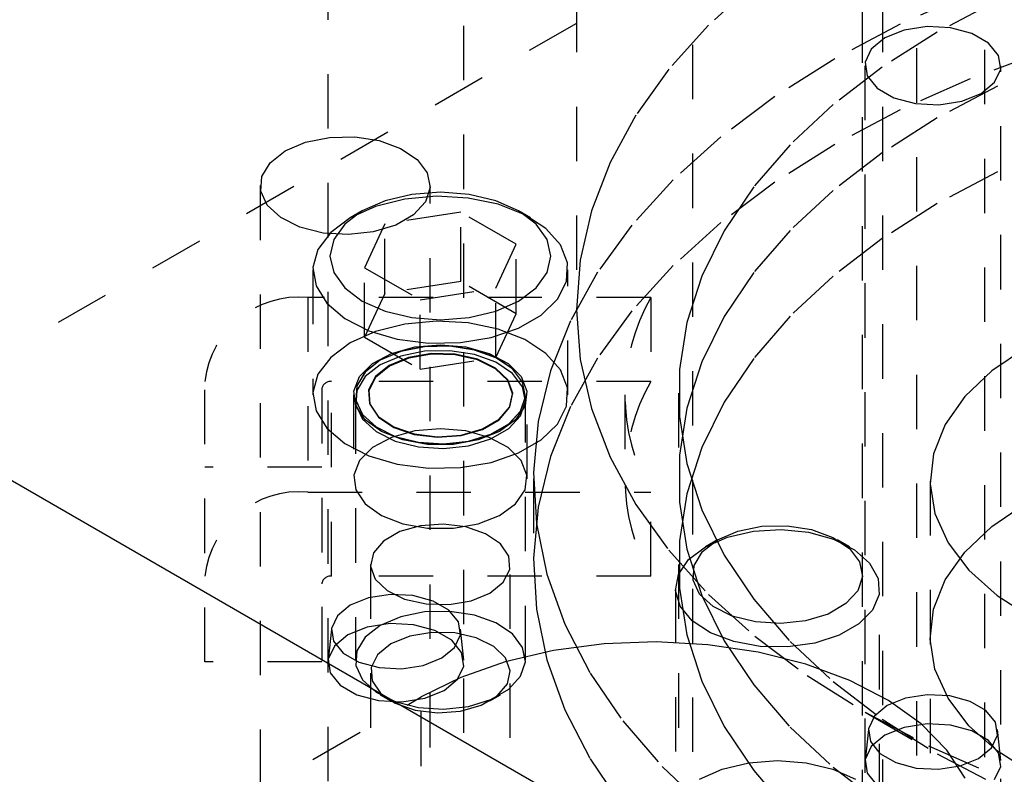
# Model space of a CAD drawing. Header units: inches. Extents: x 1907 to 2452, y -210 to -54.
# Tile 187 of 256: x 1984.35 to 1986.16, y -188.1 to -186.71. Entities that reach past the tile are written whole.
import ezdxf

# ---------------------------------------------------------------- set-up
doc = ezdxf.new("R2010")
doc.units = ezdxf.units.IN
doc.header["$LTSCALE"] = 0.5
doc.header["$MEASUREMENT"] = 0
doc.linetypes.add('HIDDEN', pattern=[0.225, 0.15, -0.075])
doc.layers.add('SID-M-H', color=4, linetype='HIDDEN')
doc.layers.add('SID-M-S', color=105, linetype='Continuous')

msp = doc.modelspace()

# ---------------------------------------------------------------- linework, layer by layer
at = {"layer": 'SID-M-H'}
for p, q in [((1991.78034, -183.01837), (1981.30762, -189.06414)), ((1985.37165, -184.87116), (1985.37165, -187.24443)), ((1985.93415, -184.87116), (1985.93415, -189.27844)), ((1985.99665, -185.16383), (1985.99665, -188.57961)), ((1986.12165, -185.16674), (1986.12165, -188.57798)), ((1985.58514, -186.5574), (1985.58514, -188.19049)), ((1985.89764, -188.19049), (1985.89764, -186.5574)), ((1984.91494, -186.61129), (1984.91494, -189.02245)), ((1985.16494, -189.02245), (1985.16494, -186.61129)), ((1985.69944, -186.64428), (1985.61448, -186.72127)), ((1986.09553, -186.66216), (1985.96658, -186.71949)), ((1986.14602, -186.67583), (1986.0351, -186.7342)), ((1985.61448, -186.72127), (1985.54147, -186.80223)), ((1985.96658, -186.71949), (1985.84666, -186.78301)), ((1986.0351, -186.7342), (1985.93398, -186.79824)), ((1986.23253, -186.76904), (1986.09553, -186.81976)), ((1985.84666, -186.78301), (1985.73663, -186.85224)), ((1985.90207, -186.79579), (1985.90207, -189.20696)), ((1986.2658, -186.7812), (1986.14602, -186.83342)), ((1986.15207, -189.20696), (1986.15207, -186.79579)), ((1985.54147, -186.80223), (1985.48096, -186.88657)), ((1985.93398, -186.79824), (1985.84353, -186.86738)), ((1986.09553, -186.81976), (1985.96658, -186.87709)), ((1986.14602, -186.83342), (1986.0351, -186.8918)), ((1985.73663, -186.85224), (1985.63732, -186.92668)), ((1985.84353, -186.86738), (1985.76451, -186.94106)), ((1985.48096, -186.88657), (1985.43341, -186.97362)), ((1985.96658, -186.87709), (1985.84666, -186.9406)), ((1986.0351, -186.8918), (1985.93398, -186.95583)), ((1985.63732, -186.92668), (1985.54946, -187.00577)), ((1985.76451, -186.94106), (1985.69761, -187.01862)), ((1985.84666, -186.9406), (1985.73663, -187.00984)), ((1986.2658, -186.9388), (1986.14602, -186.99101)), ((1985.93398, -186.95583), (1985.84353, -187.02498)), ((1985.43341, -186.97362), (1985.39918, -187.06274)), ((1986.14602, -186.99101), (1986.0351, -187.04939)), ((1985.54946, -187.00577), (1985.47371, -187.08893)), ((1985.73663, -187.00984), (1985.63732, -187.08427)), ((1984.79036, -187.01623), (1984.79036, -188.64931)), ((1985.06908, -187.03237), (1985.02009, -187.04408)), ((1985.12165, -187.02837), (1985.06908, -187.03237)), ((1985.10286, -188.64931), (1985.10286, -187.01623)), ((1985.17422, -187.03237), (1985.12165, -187.02837)), ((1985.22321, -187.04408), (1985.17422, -187.03237)), ((1985.69761, -187.01862), (1985.64339, -187.09942)), ((1985.84353, -187.02498), (1985.76451, -187.09865)), ((1985.02009, -187.04408), (1984.97802, -187.06272)), ((1985.05626, -187.04122), (1985.00234, -187.05469)), ((1985.11429, -187.03591), (1985.05626, -187.04122)), ((1985.17278, -187.03911), (1985.11429, -187.03591)), ((1985.22805, -187.05059), (1985.17278, -187.03911)), ((1985.26528, -187.06272), (1985.22321, -187.04408)), ((1985.27664, -187.06966), (1985.22805, -187.05059)), ((1986.0351, -187.04939), (1985.93398, -187.11342)), ((1984.97802, -187.06272), (1984.94574, -187.087)), ((1984.97799, -187.06273), (1984.95589, -187.07549)), ((1985.00234, -187.05469), (1984.95592, -187.07548)), ((1985.15901, -187.06515), (1985.01959, -187.08671)), ((1985.26107, -187.12407), (1985.15901, -187.06515)), ((1985.15901, -187.19273), (1985.15901, -187.06515)), ((1985.29756, -187.087), (1985.26528, -187.06272)), ((1985.2874, -187.07549), (1985.2653, -187.06273)), ((1985.39918, -187.06274), (1985.37855, -187.15324)), ((1984.95592, -187.07548), (1984.91991, -187.10228)), ((1984.94574, -187.087), (1984.92544, -187.11528)), ((1985.01959, -187.08671), (1984.98223, -187.1672)), ((1985.01959, -187.2143), (1985.01959, -187.08671)), ((1985.3155, -187.0951), (1985.27664, -187.06966)), ((1985.31785, -187.11528), (1985.29756, -187.087)), ((1985.63732, -187.08427), (1985.54946, -187.16336)), ((1984.91991, -187.10228), (1984.89658, -187.1334)), ((1985.34217, -187.12532), (1985.3155, -187.0951)), ((1985.47371, -187.08893), (1985.41062, -187.17554)), ((1985.64339, -187.09942), (1985.60231, -187.18276)), ((1985.76451, -187.09865), (1985.69761, -187.17621)), ((1984.92544, -187.11528), (1984.91852, -187.14563)), ((1985.32477, -187.14563), (1985.31785, -187.11528)), ((1985.93398, -187.11342), (1985.84353, -187.18257)), ((1984.89658, -187.1334), (1984.88739, -187.1669)), ((1985.22371, -187.20455), (1985.26107, -187.12407)), ((1985.26107, -187.25165), (1985.26107, -187.12407)), ((1985.35498, -187.15842), (1985.34217, -187.12532)), ((1984.91852, -187.14563), (1984.92544, -187.17598)), ((1985.31785, -187.17598), (1985.32477, -187.14563)), ((1985.35314, -187.19232), (1985.35498, -187.15842)), ((1985.37855, -187.15324), (1985.37165, -187.24443)), ((1984.88727, -187.17115), (1984.88727, -187.4008)), ((1984.88739, -187.1669), (1984.89292, -187.20066)), ((1984.92544, -187.17598), (1984.94574, -187.20426)), ((1984.98223, -187.1672), (1985.08429, -187.22612)), ((1984.98223, -187.29478), (1984.98223, -187.1672)), ((1985.29756, -187.20426), (1985.31785, -187.17598)), ((1985.35602, -187.4008), (1985.35602, -187.17115)), ((1985.41062, -187.17554), (1985.36066, -187.26495)), ((1985.54946, -187.16336), (1985.47371, -187.24652)), ((1985.69761, -187.17621), (1985.64339, -187.25701)), ((1985.15901, -187.19273), (1985.01959, -187.2143)), ((1985.26107, -187.25165), (1985.15901, -187.19273)), ((1985.33675, -187.22488), (1985.35314, -187.19232)), ((1985.60231, -187.18276), (1985.57473, -187.26793)), ((1985.84353, -187.18257), (1985.76451, -187.25624)), ((1984.89292, -187.20066), (1984.91282, -187.23258)), ((1984.94574, -187.20426), (1984.97802, -187.22855)), ((1985.01959, -187.2143), (1984.98223, -187.29478)), ((1985.08429, -187.22612), (1985.22371, -187.20455)), ((1985.22371, -187.33214), (1985.22371, -187.20455)), ((1985.26528, -187.22855), (1985.29756, -187.20426)), ((1984.87765, -187.22184), (1984.87765, -187.57976)), ((1985.50836, -187.22184), (1984.87765, -187.22184)), ((1984.97802, -187.22855), (1985.02009, -187.24718)), ((1985.08429, -187.3537), (1985.08429, -187.22612)), ((1985.22321, -187.24718), (1985.26528, -187.22855)), ((1985.30684, -187.25408), (1985.33675, -187.22488)), ((1985.50836, -187.22184), (1985.50836, -187.37617)), ((1984.91282, -187.23258), (1984.94584, -187.26063)), ((1985.02009, -187.24718), (1985.06908, -187.2589)), ((1985.17422, -187.2589), (1985.22321, -187.24718)), ((1985.37165, -187.24443), (1985.37855, -187.33563)), ((1985.47371, -187.24652), (1985.41062, -187.33313)), ((1984.94584, -187.26063), (1984.98991, -187.28305)), ((1985.11429, -187.26557), (1985.05626, -187.27087)), ((1985.06908, -187.2589), (1985.12165, -187.26289)), ((1985.17278, -187.26876), (1985.11429, -187.26557)), ((1985.12165, -187.26289), (1985.17422, -187.2589)), ((1985.22371, -187.33214), (1985.26107, -187.25165)), ((1985.2653, -187.27806), (1985.30684, -187.25408)), ((1985.36066, -187.26495), (1985.3242, -187.35652)), ((1985.57473, -187.26793), (1985.56088, -187.35421)), ((1985.64339, -187.25701), (1985.60231, -187.34035)), ((1985.76451, -187.25624), (1985.69761, -187.3338)), ((1985.00234, -187.28434), (1984.95592, -187.30513)), ((1984.98991, -187.28305), (1985.04226, -187.29845)), ((1985.05626, -187.27087), (1985.00234, -187.28434)), ((1985.22805, -187.28025), (1985.17278, -187.26876)), ((1985.21473, -187.29532), (1985.2653, -187.27806)), ((1985.27664, -187.29931), (1985.22805, -187.28025)), ((1984.98223, -187.29478), (1985.08429, -187.3537)), ((1985.04226, -187.29845), (1985.09959, -187.30585)), ((1985.09959, -187.30585), (1985.15831, -187.30479)), ((1985.15831, -187.30479), (1985.21473, -187.29532)), ((1985.3155, -187.32475), (1985.27664, -187.29931)), ((1984.95592, -187.30513), (1984.91991, -187.33193)), ((1985.04864, -187.32105), (1985.01116, -187.33702)), ((1985.04864, -187.32137), (1985.01116, -187.33734)), ((1985.0318, -187.32472), (1985.07463, -187.31281)), ((1985.0926, -187.31217), (1985.04864, -187.32105)), ((1985.0926, -187.31249), (1985.04864, -187.32137)), ((1985.0926, -187.32074), (1985.04864, -187.32962)), ((1985.07463, -187.31281), (1985.12165, -187.30872)), ((1985.13914, -187.31117), (1985.0926, -187.31217)), ((1985.13914, -187.31149), (1985.0926, -187.31249)), ((1985.13914, -187.31974), (1985.0926, -187.32074)), ((1985.12165, -187.30872), (1985.16866, -187.31281)), ((1985.18413, -187.31813), (1985.13914, -187.31117)), ((1985.18413, -187.31845), (1985.13914, -187.31149)), ((1985.18413, -187.3267), (1985.13914, -187.31974)), ((1985.16866, -187.31281), (1985.2115, -187.32472)), ((1985.22357, -187.33243), (1985.18413, -187.31813)), ((1985.22357, -187.33275), (1985.18413, -187.31845)), ((1986.19738, -187.31494), (1986.13536, -187.35698)), ((1984.91991, -187.33193), (1984.89658, -187.36305)), ((1985.01116, -187.33702), (1984.98351, -187.35865)), ((1985.01116, -187.33734), (1984.98351, -187.35897)), ((1984.99695, -187.34339), (1985.0318, -187.32472)), ((1985.04864, -187.32962), (1985.01116, -187.34559)), ((1985.06325, -187.33216), (1985.02763, -187.34685)), ((1985.06337, -187.33355), (1985.02782, -187.3482)), ((1985.1052, -187.32495), (1985.06325, -187.33216)), ((1985.10523, -187.32635), (1985.06337, -187.33355)), ((1985.08429, -187.3537), (1985.22371, -187.33214)), ((1985.14893, -187.326), (1985.1052, -187.32495)), ((1985.14888, -187.3274), (1985.10523, -187.32635)), ((1985.18957, -187.33656), (1985.14888, -187.3274)), ((1985.18971, -187.33518), (1985.14893, -187.326)), ((1985.22357, -187.341), (1985.18413, -187.3267)), ((1985.22291, -187.35286), (1985.18957, -187.33656)), ((1985.22311, -187.35151), (1985.18971, -187.33518)), ((1985.2115, -187.32472), (1985.24635, -187.34339)), ((1985.25395, -187.35281), (1985.22357, -187.33243)), ((1985.25395, -187.35313), (1985.22357, -187.33275)), ((1985.25395, -187.36138), (1985.22357, -187.341)), ((1985.34217, -187.35497), (1985.3155, -187.32475)), ((1985.41062, -187.33313), (1985.36066, -187.42255)), ((1985.37855, -187.33563), (1985.39918, -187.42613)), ((1985.60231, -187.34035), (1985.57473, -187.42552)), ((1985.69761, -187.3338), (1985.64339, -187.4146)), ((1984.98351, -187.35865), (1984.96812, -187.38403)), ((1984.98351, -187.35897), (1984.96812, -187.38435)), ((1984.97317, -187.36716), (1984.99695, -187.34339)), ((1985.01116, -187.34559), (1984.98351, -187.36722)), ((1985.02763, -187.34685), (1985.00219, -187.36741)), ((1985.02782, -187.3482), (1985.00244, -187.36873)), ((1985.24527, -187.37452), (1985.22291, -187.35286)), ((1985.24552, -187.37322), (1985.22311, -187.35151)), ((1985.24635, -187.34339), (1985.27012, -187.36716)), ((1985.27257, -187.37746), (1985.25395, -187.35281)), ((1985.27257, -187.37778), (1985.25395, -187.35313)), ((1985.3242, -187.35652), (1985.30151, -187.44956)), ((1985.35498, -187.38807), (1985.34217, -187.35497)), ((1985.56088, -187.35421), (1985.56088, -187.44086)), ((1986.13536, -187.35698), (1986.08571, -187.40418)), ((1984.68865, -187.89168), (1984.68865, -187.37617)), ((1984.89658, -187.36305), (1984.88739, -187.39655)), ((1984.92115, -187.73409), (1984.92115, -187.37617)), ((1985.50836, -187.37617), (1984.92115, -187.37617)), ((1984.96259, -187.39392), (1984.97317, -187.36716)), ((1984.98351, -187.36722), (1984.96812, -187.3926)), ((1985.00219, -187.36741), (1984.9897, -187.39163)), ((1985.00244, -187.36873), (1984.98997, -187.39289)), ((1985.25423, -187.3992), (1985.24527, -187.37452)), ((1985.2545, -187.39795), (1985.24552, -187.37322)), ((1985.27257, -187.38602), (1985.25395, -187.36138)), ((1985.27012, -187.36716), (1985.2807, -187.39392)), ((1984.90365, -187.39046), (1984.90365, -187.89168)), ((1984.96615, -187.42129), (1984.96259, -187.39392)), ((1984.96812, -187.38403), (1984.96638, -187.4109)), ((1984.96812, -187.38435), (1984.96638, -187.41122)), ((1984.96812, -187.3926), (1984.96638, -187.41947)), ((1984.9897, -187.39163), (1984.99151, -187.41688)), ((1984.98997, -187.39289), (1984.99178, -187.41809)), ((1985.27779, -187.40417), (1985.27257, -187.37746)), ((1985.27779, -187.4045), (1985.27257, -187.37778)), ((1985.27779, -187.41274), (1985.27257, -187.38602)), ((1985.2807, -187.39392), (1985.27715, -187.42129)), ((1985.35314, -187.42197), (1985.35498, -187.38807)), ((1984.88739, -187.39655), (1984.89292, -187.43032)), ((1984.96215, -187.4008), (1984.96215, -187.55513)), ((1984.9654, -187.4008), (1984.9654, -187.40112)), ((1984.9654, -187.40937), (1984.9654, -187.88848)), ((1984.96638, -187.4109), (1984.97844, -187.43687)), ((1984.96638, -187.41122), (1984.97844, -187.43719)), ((1985.24883, -187.42423), (1985.25423, -187.3992)), ((1985.24909, -187.42303), (1985.2545, -187.39795)), ((1985.26913, -187.43059), (1985.27779, -187.40417)), ((1985.26913, -187.43091), (1985.27779, -187.4045)), ((1985.26913, -187.43916), (1985.27779, -187.41274)), ((1985.2779, -187.40112), (1985.2779, -187.4008)), ((1985.2779, -187.88848), (1985.2779, -187.40937)), ((1985.28115, -187.55513), (1985.28115, -187.4008)), ((1985.46065, -187.4008), (1985.46065, -187.55513)), ((1985.55915, -187.39754), (1985.55915, -187.55513)), ((1986.08571, -187.40418), (1986.0497, -187.45533)), ((1984.89292, -187.43032), (1984.91282, -187.46223)), ((1984.98352, -187.44684), (1984.96615, -187.42129)), ((1984.96638, -187.41947), (1984.97844, -187.44544)), ((1984.99151, -187.41688), (1985.00742, -187.44041)), ((1984.99178, -187.41809), (1985.00766, -187.44158)), ((1985.22964, -187.44688), (1985.24883, -187.42423)), ((1985.22986, -187.44573), (1985.24909, -187.42303)), ((1985.24737, -187.45436), (1985.26913, -187.43059)), ((1985.24737, -187.45469), (1985.26913, -187.43091)), ((1985.27715, -187.42129), (1985.25978, -187.44684)), ((1985.36066, -187.42255), (1985.3242, -187.51411)), ((1985.33675, -187.45454), (1985.35314, -187.42197)), ((1985.39918, -187.42613), (1985.43341, -187.51524)), ((1985.57473, -187.42552), (1985.56088, -187.5118)), ((1985.64339, -187.4146), (1985.60231, -187.49794)), ((1984.97844, -187.43687), (1985.00322, -187.45964)), ((1984.97844, -187.43719), (1985.00322, -187.45996)), ((1984.97844, -187.44544), (1985.00322, -187.46821)), ((1985.01316, -187.4683), (1984.98352, -187.44684)), ((1985.00742, -187.44041), (1985.03571, -187.4597)), ((1985.00766, -187.44158), (1985.03589, -187.46083)), ((1985.19876, -187.46471), (1985.22964, -187.44688)), ((1985.19891, -187.46359), (1985.22986, -187.44573)), ((1985.25978, -187.44684), (1985.23014, -187.4683)), ((1985.24737, -187.46293), (1985.26913, -187.43916)), ((1985.30151, -187.44956), (1985.29276, -187.54338)), ((1985.56088, -187.44086), (1985.57473, -187.52714)), ((1984.91282, -187.46223), (1984.94584, -187.49028)), ((1985.00322, -187.45964), (1985.03852, -187.47718)), ((1985.00322, -187.45996), (1985.03852, -187.4775)), ((1985.07463, -187.46714), (1985.0318, -187.47905)), ((1985.03571, -187.4597), (1985.07331, -187.47263)), ((1985.03589, -187.46083), (1985.07341, -187.47373)), ((1985.12165, -187.46305), (1985.07463, -187.46714)), ((1985.16866, -187.46714), (1985.12165, -187.46305)), ((1985.15951, -187.47579), (1985.19876, -187.46471)), ((1985.15959, -187.47469), (1985.19891, -187.46359)), ((1985.2115, -187.47905), (1985.16866, -187.46714)), ((1985.21443, -187.47338), (1985.24737, -187.45436)), ((1985.21443, -187.4737), (1985.24737, -187.45469)), ((1985.21443, -187.48195), (1985.24737, -187.46293)), ((1985.30684, -187.48373), (1985.33675, -187.45454)), ((1986.0497, -187.45533), (1986.02824, -187.50915)), ((1985.0318, -187.47905), (1984.99695, -187.49772)), ((1985.00322, -187.46821), (1985.03852, -187.48575)), ((1985.05244, -187.48376), (1985.01316, -187.4683)), ((1985.03852, -187.47718), (1985.08121, -187.48793)), ((1985.03852, -187.4775), (1985.08121, -187.48825)), ((1985.03852, -187.48575), (1985.08121, -187.4965)), ((1985.09788, -187.49185), (1985.05244, -187.48376)), ((1985.07331, -187.47263), (1985.11615, -187.47782)), ((1985.07341, -187.47373), (1985.11616, -187.47891)), ((1985.11615, -187.47782), (1985.15959, -187.47469)), ((1985.11616, -187.47891), (1985.15951, -187.47579)), ((1985.19085, -187.48376), (1985.14542, -187.49185)), ((1985.17325, -187.48594), (1985.21443, -187.47338)), ((1985.17325, -187.48626), (1985.21443, -187.4737)), ((1985.17325, -187.49451), (1985.21443, -187.48195)), ((1985.23014, -187.4683), (1985.19085, -187.48376)), ((1985.24635, -187.49772), (1985.2115, -187.47905)), ((1985.2653, -187.50771), (1985.30684, -187.48373)), ((1984.94584, -187.49028), (1984.98991, -187.51271)), ((1984.99695, -187.49772), (1984.97317, -187.52149)), ((1985.08121, -187.48793), (1985.12749, -187.49094)), ((1985.08121, -187.48825), (1985.12749, -187.49126)), ((1985.08121, -187.4965), (1985.12749, -187.49951)), ((1985.14542, -187.49185), (1985.09788, -187.49185)), ((1985.12749, -187.49094), (1985.17325, -187.48594)), ((1985.12749, -187.49126), (1985.17325, -187.48626)), ((1985.12749, -187.49951), (1985.17325, -187.49451)), ((1985.27012, -187.52149), (1985.24635, -187.49772)), ((1985.60231, -187.49794), (1985.57473, -187.58312)), ((1984.97317, -187.52149), (1984.96259, -187.54825)), ((1984.98991, -187.51271), (1985.04226, -187.5281)), ((1985.21473, -187.52498), (1985.2653, -187.50771)), ((1985.2807, -187.54825), (1985.27012, -187.52149)), ((1985.3242, -187.51411), (1985.30151, -187.60715)), ((1985.43341, -187.51524), (1985.48096, -187.6023)), ((1985.56088, -187.5118), (1985.56088, -187.59845)), ((1986.02824, -187.50915), (1986.02189, -187.56424)), ((1984.90365, -187.53376), (1984.68865, -187.53376)), ((1985.04226, -187.5281), (1985.09959, -187.5355)), ((1985.09959, -187.5355), (1985.15831, -187.53444)), ((1985.15831, -187.53444), (1985.21473, -187.52498)), ((1985.57473, -187.52714), (1985.60231, -187.61231)), ((1984.96259, -187.54825), (1984.96615, -187.57562)), ((1985.27715, -187.57562), (1985.2807, -187.54825)), ((1985.29265, -187.55513), (1985.29265, -187.71272)), ((1985.29276, -187.54338), (1985.29801, -187.63729)), ((1984.96615, -187.57562), (1984.98352, -187.60117)), ((1985.25978, -187.60117), (1985.27715, -187.57562)), ((1986.02184, -187.5596), (1986.02184, -188.88648)), ((1986.02189, -187.56424), (1986.0308, -187.61922)), ((1984.87765, -187.57976), (1985.50836, -187.57976)), ((1985.50836, -187.73409), (1985.50836, -187.57976)), ((1985.57473, -187.58312), (1985.56088, -187.6694)), ((1984.98352, -187.60117), (1985.01316, -187.62263)), ((1985.23014, -187.62263), (1985.25978, -187.60117)), ((1985.30151, -187.60715), (1985.29276, -187.70097)), ((1985.48096, -187.6023), (1985.54147, -187.68663)), ((1985.56088, -187.59845), (1985.57473, -187.68473)), ((1985.60231, -187.61231), (1985.64339, -187.69565)), ((1986.13536, -187.64277), (1986.19738, -187.60073)), ((1985.01316, -187.62263), (1985.05244, -187.63809)), ((1985.19085, -187.63809), (1985.23014, -187.62263)), ((1986.0308, -187.61922), (1986.05475, -187.67268)), ((1985.08498, -187.64162), (1985.04698, -187.65235)), ((1985.05244, -187.63809), (1985.09788, -187.64618)), ((1985.12696, -187.6386), (1985.08498, -187.64162)), ((1985.09788, -187.64618), (1985.14542, -187.64618)), ((1985.16836, -187.64361), (1985.12696, -187.6386)), ((1985.14542, -187.64618), (1985.19085, -187.63809)), ((1985.2047, -187.65611), (1985.16836, -187.64361)), ((1985.29801, -187.63729), (1985.31723, -187.73058)), ((1985.66838, -187.65143), (1985.71235, -187.64255)), ((1985.697, -187.65153), (1985.7478, -187.64852)), ((1985.71235, -187.64255), (1985.75889, -187.64155)), ((1985.7478, -187.64852), (1985.79812, -187.65353)), ((1985.75889, -187.64155), (1985.80388, -187.64851)), ((1985.80388, -187.64851), (1985.84331, -187.66281)), ((1986.08571, -187.68997), (1986.13536, -187.64277)), ((1985.04698, -187.65235), (1985.01707, -187.66961)), ((1985.23204, -187.67475), (1985.2047, -187.65611)), ((1985.60881, -187.68016), (1985.6495, -187.66235)), ((1985.63091, -187.6674), (1985.66838, -187.65143)), ((1985.6495, -187.66235), (1985.697, -187.65153)), ((1985.79812, -187.65353), (1985.84423, -187.66619)), ((1985.84331, -187.66281), (1985.87369, -187.68319)), ((1985.84423, -187.66619), (1985.88272, -187.68556)), ((1985.01707, -187.66961), (1984.99849, -187.69155)), ((1985.24741, -187.6975), (1985.23204, -187.67475)), ((1985.56088, -187.6694), (1985.56088, -187.75604)), ((1985.57473, -187.68473), (1985.60231, -187.7699)), ((1985.57796, -187.70365), (1985.60881, -187.68016)), ((1985.60325, -187.68903), (1985.63091, -187.6674)), ((1985.63089, -187.66741), (1985.60879, -187.68017)), ((1985.874, -187.68017), (1985.8519, -187.66741)), ((1985.87369, -187.68319), (1985.89232, -187.70784)), ((1986.05475, -187.67268), (1986.09313, -187.72326)), ((1984.99849, -187.69155), (1984.99326, -187.71579)), ((1985.24916, -187.7219), (1985.24741, -187.6975)), ((1985.29276, -187.70097), (1985.29801, -187.79488)), ((1985.54147, -187.68663), (1985.61448, -187.7676)), ((1985.58787, -187.71441), (1985.60325, -187.68903)), ((1985.64339, -187.69565), (1985.69761, -187.77645)), ((1985.88272, -187.68556), (1985.91072, -187.71021)), ((1986.0497, -187.74112), (1986.08571, -187.68997)), ((1984.99315, -187.71272), (1984.99315, -188.43128)), ((1984.99326, -187.71579), (1985.00194, -187.73969)), ((1985.25015, -188.43128), (1985.25015, -187.71272)), ((1985.55915, -187.71272), (1985.55915, -189.75407)), ((1985.55923, -187.73107), (1985.57796, -187.70365)), ((1985.58613, -187.74128), (1985.58787, -187.71441)), ((1985.89232, -187.70784), (1985.89754, -187.73455)), ((1985.91072, -187.71021), (1985.92617, -187.73831)), ((1985.50836, -187.73409), (1984.92115, -187.73409)), ((1985.23709, -187.7453), (1985.24916, -187.7219)), ((1985.31723, -187.73058), (1985.35027, -187.82258)), ((1985.554, -187.76039), (1985.55923, -187.73107)), ((1985.89754, -187.73455), (1985.88888, -187.76097)), ((1985.92617, -187.73831), (1985.92791, -187.76777)), ((1986.09313, -187.72326), (1986.14496, -187.76967)), ((1985.00194, -187.73969), (1985.02359, -187.76066)), ((1985.21251, -187.76517), (1985.23709, -187.7453)), ((1985.55389, -187.7567), (1985.55389, -188.74225)), ((1985.56088, -187.75604), (1985.57473, -187.84232)), ((1985.59818, -187.76725), (1985.58613, -187.74128)), ((1985.92889, -188.74225), (1985.92889, -187.7567)), ((1986.02824, -187.79494), (1986.0497, -187.74112)), ((1984.98971, -187.7739), (1984.95589, -187.78757)), ((1985.02958, -187.76773), (1984.98971, -187.7739)), ((1985.02359, -187.76066), (1985.05587, -187.77645)), ((1985.07071, -187.76981), (1985.02958, -187.76773)), ((1985.10813, -187.77988), (1985.07071, -187.76981)), ((1985.17809, -187.77936), (1985.21251, -187.76517)), ((1985.56268, -187.78944), (1985.554, -187.76039)), ((1985.62296, -187.79002), (1985.59818, -187.76725)), ((1985.60231, -187.7699), (1985.64339, -187.85325)), ((1985.61448, -187.7676), (1985.69944, -187.84459)), ((1985.88888, -187.76097), (1985.86711, -187.78474)), ((1985.92791, -187.76777), (1985.91582, -187.79641)), ((1986.14496, -187.76967), (1986.20891, -187.81073)), ((1984.95589, -187.78757), (1984.93221, -187.8071)), ((1985.05587, -187.77645), (1985.09528, -187.78532)), ((1985.09528, -187.78532), (1985.13754, -187.78633)), ((1985.13732, -187.79674), (1985.10813, -187.77988)), ((1985.13754, -187.78633), (1985.17809, -187.77936)), ((1985.58461, -187.81606), (1985.56268, -187.78944)), ((1985.65826, -187.80756), (1985.62296, -187.79002)), ((1985.69761, -187.77645), (1985.76451, -187.85402)), ((1985.86711, -187.78474), (1985.83418, -187.80376)), ((1984.93221, -187.8071), (1984.92152, -187.83012)), ((1985.04864, -187.80873), (1985.01116, -187.8247)), ((1985.0926, -187.79985), (1985.04864, -187.80873)), ((1985.13914, -187.79885), (1985.0926, -187.79985)), ((1985.15477, -187.81834), (1985.13732, -187.79674)), ((1985.18413, -187.80581), (1985.13914, -187.79885)), ((1985.22357, -187.82011), (1985.18413, -187.80581)), ((1985.29801, -187.79488), (1985.31723, -187.88818)), ((1985.70095, -187.81831), (1985.65826, -187.80756)), ((1985.83418, -187.80376), (1985.793, -187.81632)), ((1985.91582, -187.79641), (1985.8908, -187.8221)), ((1986.02189, -187.85003), (1986.02824, -187.79494)), ((1984.98712, -187.82786), (1984.95156, -187.84223)), ((1985.01116, -187.8247), (1984.98351, -187.84633)), ((1985.02905, -187.82137), (1984.98712, -187.82786)), ((1985.0723, -187.82355), (1985.02905, -187.82137)), ((1985.11164, -187.83414), (1985.0723, -187.82355)), ((1985.15837, -187.84208), (1985.15477, -187.81834)), ((1985.25395, -187.84049), (1985.22357, -187.82011)), ((1985.35027, -187.82258), (1985.39688, -187.9126)), ((1985.61817, -187.83828), (1985.58461, -187.81606)), ((1985.74724, -187.82132), (1985.70095, -187.81831)), ((1985.793, -187.81632), (1985.74724, -187.82132)), ((1985.8908, -187.8221), (1985.85469, -187.84295)), ((1984.9213, -187.83185), (1984.91518, -187.88879)), ((1984.92152, -187.83012), (1984.92512, -187.85386)), ((1984.95156, -187.84223), (1984.92666, -187.86276)), ((1984.98351, -187.84633), (1984.96812, -187.87171)), ((1985.06521, -187.8445), (1985.03079, -187.85869)), ((1985.10575, -187.83753), (1985.06521, -187.8445)), ((1985.14802, -187.83854), (1985.10575, -187.83753)), ((1985.14234, -187.85187), (1985.11164, -187.83414)), ((1985.14768, -187.8651), (1985.15837, -187.84208)), ((1985.18743, -187.84741), (1985.14802, -187.83854)), ((1985.16471, -187.88879), (1985.15859, -187.83185)), ((1985.2197, -187.8632), (1985.18743, -187.84741)), ((1985.27257, -187.86513), (1985.25395, -187.84049)), ((1985.57473, -187.84232), (1985.60231, -187.9275)), ((1985.66087, -187.85445), (1985.61817, -187.83828)), ((1985.69944, -187.84459), (1985.79569, -187.917)), ((1985.85469, -187.84295), (1985.81018, -187.85739)), ((1984.92666, -187.86276), (1984.91542, -187.88697)), ((1984.92512, -187.85386), (1984.94257, -187.87546)), ((1985.03079, -187.85869), (1985.00621, -187.87856)), ((1985.124, -187.88462), (1985.14768, -187.8651)), ((1985.16069, -187.87458), (1985.14234, -187.85187)), ((1985.24136, -187.88417), (1985.2197, -187.8632)), ((1985.27779, -187.89185), (1985.27257, -187.86513)), ((1985.42278, -187.85868), (1985.32956, -187.87106)), ((1985.51822, -187.85501), (1985.42278, -187.85868)), ((1985.61345, -187.86015), (1985.51822, -187.85501)), ((1985.70606, -187.87398), (1985.61345, -187.86015)), ((1985.64339, -187.85325), (1985.69761, -187.93404)), ((1985.70954, -187.86337), (1985.66087, -187.85445)), ((1985.76057, -187.86437), (1985.70954, -187.86337)), ((1985.81018, -187.85739), (1985.76057, -187.86437)), ((1985.76451, -187.85402), (1985.84353, -187.92769)), ((1986.0308, -187.90501), (1986.02189, -187.85003)), ((1984.94257, -187.87546), (1984.97176, -187.89231)), ((1984.96812, -187.87171), (1984.96638, -187.89858)), ((1985.00621, -187.87856), (1984.99414, -187.90196)), ((1985.16447, -187.89954), (1985.16069, -187.87458)), ((1985.32956, -187.87106), (1985.24095, -187.89185)), ((1985.79367, -187.89613), (1985.70606, -187.87398)), ((1984.90365, -187.89168), (1984.68865, -187.89168)), ((1984.91542, -187.88697), (1984.9192, -187.91193)), ((1984.96638, -187.89858), (1984.97844, -187.92455)), ((1984.97176, -187.89231), (1985.00918, -187.90238)), ((1984.99414, -187.90196), (1984.99588, -187.92636)), ((1985.05031, -187.90446), (1985.09018, -187.89829)), ((1985.09018, -187.89829), (1985.124, -187.88462)), ((1985.15323, -187.92375), (1985.16447, -187.89954)), ((1985.24095, -187.89185), (1985.15919, -187.92051)), ((1985.25004, -187.90807), (1985.24136, -187.88417)), ((1985.26913, -187.91827), (1985.27779, -187.89185)), ((1985.31723, -187.88818), (1985.35027, -187.98018)), ((1985.87407, -187.92605), (1985.79367, -187.89613)), ((1984.9192, -187.91193), (1984.93755, -187.93465)), ((1985.00918, -187.90238), (1985.05031, -187.90446)), ((1985.24481, -187.93231), (1985.25004, -187.90807)), ((1985.24737, -187.94204), (1985.26913, -187.91827)), ((1985.39688, -187.9126), (1985.45673, -187.99997)), ((1985.79569, -187.917), (1985.90252, -187.9843)), ((1986.05475, -187.95847), (1986.0308, -187.90501)), ((1984.93755, -187.93465), (1984.96825, -187.95237)), ((1984.97844, -187.92455), (1985.00322, -187.94732)), ((1984.99588, -187.92636), (1985.01126, -187.94911)), ((1985.15919, -187.92051), (1985.08637, -187.95632)), ((1985.12833, -187.94428), (1985.15323, -187.92375)), ((1985.22623, -187.95424), (1985.24481, -187.93231)), ((1985.60231, -187.9275), (1985.64339, -188.01084)), ((1985.69761, -187.93404), (1985.76451, -188.01161)), ((1985.84353, -187.92769), (1985.93398, -187.99683)), ((1985.9452, -187.96297), (1985.87407, -187.92605)), ((1984.54097, -188.27117), (1985.08637, -187.95632)), ((1984.96825, -187.95237), (1985.00759, -187.96296)), ((1985.00322, -187.94732), (1985.03852, -187.96486)), ((1985.01114, -187.95225), (1985.03077, -187.96359)), ((1985.01126, -187.94911), (1985.0386, -187.96775)), ((1985.08637, -189.2832), (1985.08637, -187.95632)), ((1985.09277, -187.95866), (1985.12833, -187.94428)), ((1985.19632, -187.97151), (1985.22623, -187.95424)), ((1985.21253, -187.96359), (1985.23215, -187.95225)), ((1985.21443, -187.96106), (1985.24737, -187.94204)), ((1986.0167, -187.95224), (1985.97683, -187.95841)), ((1986.05783, -187.95432), (1986.0167, -187.95224)), ((1986.09525, -187.96439), (1986.05783, -187.95432)), ((1985.00759, -187.96296), (1985.05084, -187.96514)), ((1985.03852, -187.96486), (1985.08121, -187.97561)), ((1985.0386, -187.96775), (1985.07494, -187.98025)), ((1985.05084, -187.96514), (1985.09277, -187.95866)), ((1985.12749, -187.97862), (1985.17325, -187.97362)), ((1985.15831, -187.98224), (1985.19632, -187.97151)), ((1985.17325, -187.97362), (1985.21443, -187.96106)), ((1985.94301, -187.97208), (1985.91933, -187.9916)), ((1985.97683, -187.95841), (1985.94301, -187.97208)), ((1986.00524, -188.00596), (1985.9452, -187.96297)), ((1986.09313, -188.00905), (1986.05475, -187.95847)), ((1986.12444, -187.98124), (1986.09525, -187.96439)), ((1985.07494, -187.98025), (1985.11634, -187.98526)), ((1985.08121, -187.97561), (1985.12749, -187.97862)), ((1985.11634, -187.98526), (1985.15831, -187.98224)), ((1985.35027, -187.98018), (1985.39688, -188.07019)), ((1985.90231, -187.98418), (1986.03491, -188.06076)), ((1985.90252, -187.9843), (1986.0191, -188.04597)), ((1985.91933, -187.9916), (1985.90864, -188.01462)), ((1986.14189, -188.00284), (1986.12444, -187.98124)), ((1985.45673, -187.99997), (1985.52937, -188.08405)), ((1985.93398, -187.99683), (1986.0351, -188.06087)), ((1986.01617, -188.00588), (1985.97424, -188.01236)), ((1986.05268, -188.05391), (1986.00524, -188.00596)), ((1986.05942, -188.00806), (1986.01617, -188.00588)), ((1986.09876, -188.01865), (1986.05942, -188.00806)), ((1986.14496, -188.05546), (1986.09313, -188.00905)), ((1986.14549, -188.02659), (1986.14189, -188.00284)), ((1985.64339, -188.01084), (1985.69761, -188.09164)), ((1985.76451, -188.01161), (1985.84353, -188.08528)), ((1985.90842, -188.01636), (1985.9023, -188.0733)), ((1985.90864, -188.01462), (1985.91224, -188.03837)), ((1985.93868, -188.02674), (1985.91378, -188.04727)), ((1985.97424, -188.01236), (1985.93868, -188.02674)), ((1986.12946, -188.03637), (1986.09876, -188.01865)), ((1986.1348, -188.04961), (1986.14549, -188.02659)), ((1986.15183, -188.0733), (1986.14571, -188.01636)), ((1985.91224, -188.03837), (1985.92969, -188.05997)), ((1986.0191, -188.04597), (1986.14454, -188.10154)), ((1986.14781, -188.05909), (1986.12946, -188.03637)), ((1985.91378, -188.04727), (1985.90254, -188.07147)), ((1985.92969, -188.05997), (1985.95888, -188.07682)), ((1986.0351, -188.06087), (1986.14602, -188.11924)), ((1986.0863, -188.1056), (1986.05268, -188.05391)), ((1986.11112, -188.06913), (1986.1348, -188.04961)), ((1986.20891, -188.09652), (1986.14496, -188.05546)), ((1986.15159, -188.08405), (1986.14781, -188.05909)), ((1985.39688, -188.07019), (1985.45673, -188.15757)), ((1985.63989, -188.089), (1985.68885, -188.07729)), ((1985.68885, -188.07729), (1985.74139, -188.0733)), ((1985.74139, -188.0733), (1985.79393, -188.07729)), ((1985.79393, -188.07729), (1985.84289, -188.089)), ((1985.90254, -188.07147), (1985.90632, -188.09644)), ((1985.95888, -188.07682), (1985.9963, -188.08689)), ((1986.03743, -188.08897), (1986.0773, -188.0828)), ((1986.0773, -188.0828), (1986.11112, -188.06913)), ((1985.52937, -188.08405), (1985.61426, -188.16422)), ((1985.59785, -188.10762), (1985.63989, -188.089)), ((1985.69761, -188.09164), (1985.76451, -188.1692)), ((1985.84289, -188.089), (1985.88494, -188.10762)), ((1985.84353, -188.08528), (1985.93398, -188.15443)), ((1985.90632, -188.09644), (1985.92467, -188.11915)), ((1985.9963, -188.08689), (1986.03743, -188.08897)), ((1986.14035, -188.10826), (1986.15159, -188.08405))]:
    msp.add_line(p, q, dxfattribs=at)
for centre, radius, start, end in [((1984.8619, -187.39545), 0.17432, 84.81742, 173.64866), ((1985.82281, -187.4008), 0.36181, 150.35534, 209.64466), ((1984.91969, -187.39224), 0.01614, 84.81742, 173.64866), ((1985.82281, -187.55513), 0.36181, 150.35534, 209.64466), ((1984.8619, -187.75337), 0.17432, 84.81742, 173.64866), ((1984.91969, -187.75016), 0.01614, 84.81742, 173.64866)]:
    msp.add_arc(centre, radius, start, end, dxfattribs=at)
at = {"layer": 'SID-M-S'}
for p, q in [((1978.69887, -184.30545), (2002.03339, -197.77618)), ((1986.01617, -186.72391), (1985.97424, -186.73039)), ((1986.05942, -186.72609), (1986.01617, -186.72391)), ((1985.97424, -186.73039), (1985.93868, -186.74477)), ((1986.09876, -186.73668), (1986.05942, -186.72609)), ((1986.12946, -186.75441), (1986.09876, -186.73668)), ((1985.93868, -186.74477), (1985.91378, -186.7653)), ((1986.14781, -186.77712), (1986.12946, -186.75441)), ((1985.91378, -186.7653), (1985.90254, -186.78951)), ((1986.15159, -186.80208), (1986.14781, -186.77712)), ((1985.90254, -186.78951), (1985.90632, -186.81447)), ((1985.90632, -186.81447), (1985.92467, -186.83718)), ((1986.14035, -186.82629), (1986.15159, -186.80208)), ((1986.11545, -186.84682), (1986.14035, -186.82629)), ((1985.92467, -186.83718), (1985.95537, -186.85491)), ((1986.07989, -186.86119), (1986.11545, -186.84682)), ((1985.95537, -186.85491), (1985.99471, -186.8655)), ((1985.99471, -186.8655), (1986.03796, -186.86768)), ((1986.03796, -186.86768), (1986.07989, -186.86119)), ((1984.83612, -186.95244), (1984.8736, -186.93648)), ((1984.8736, -186.93648), (1984.91756, -186.9276)), ((1984.91756, -186.9276), (1984.9641, -186.92659)), ((1984.9641, -186.92659), (1985.00909, -186.93355)), ((1985.00909, -186.93355), (1985.04853, -186.94786)), ((1984.80846, -186.97408), (1984.83612, -186.95244)), ((1985.04853, -186.94786), (1985.07891, -186.96824)), ((1984.79308, -186.99946), (1984.80846, -186.97408)), ((1985.07891, -186.96824), (1985.09753, -186.99288)), ((1985.09753, -186.99288), (1985.10275, -187.0196)), ((1984.79134, -187.02632), (1984.79308, -186.99946)), ((1984.80339, -187.0523), (1984.79134, -187.02632)), ((1985.10275, -187.0196), (1985.09409, -187.04602)), ((1985.09409, -187.04602), (1985.07232, -187.06979)), ((1984.82817, -187.07506), (1984.80339, -187.0523)), ((1984.86348, -187.0926), (1984.82817, -187.07506)), ((1985.07232, -187.06979), (1985.03939, -187.0888)), ((1984.90617, -187.10335), (1984.86348, -187.0926)), ((1984.95245, -187.10636), (1984.90617, -187.10335)), ((1984.99821, -187.10136), (1984.95245, -187.10636)), ((1985.03939, -187.0888), (1984.99821, -187.10136))]:
    msp.add_line(p, q, dxfattribs=at)

doc.saveas('drawing.dxf')
